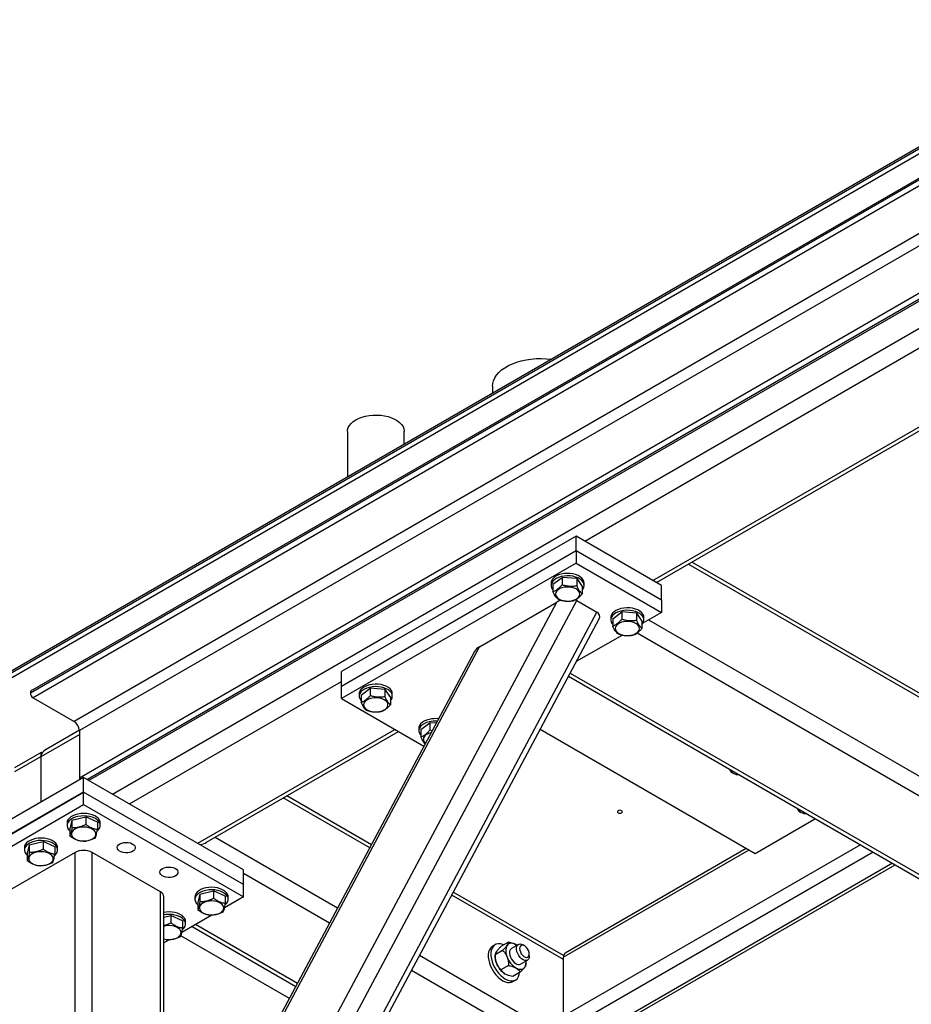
# Model space of a CAD drawing. Header units: millimetres. Extents: x 5 to 589, y 5 to 415.
# Tile 60 of 68: x 467 to 496, y 361 to 393. Entities that reach past the tile are written whole.
import ezdxf

# ---------------------------------------------------------------- set-up
doc = ezdxf.new("R2010")
doc.units = ezdxf.units.MM
doc.layers.add('TRAIT-FORT', color=4, linetype='Continuous', lineweight=25)

msp = doc.modelspace()

# ---------------------------------------------------------------- linework, layer by layer
at = {"layer": 'TRAIT-FORT', "color": 4, "linetype": 'Continuous', "lineweight": 25}
for p, q in [((397.587, 331.978), (504.006, 393.413)), ((397.587, 331.917), (504.006, 393.352)), ((397.587, 331.754), (504.006, 393.188)), ((502.592, 391.555), (467.237, 371.145)), ((502.592, 391.494), (467.237, 371.084)), ((502.68, 391.341), (467.325, 370.931)), ((504.042, 390.555), (468.686, 370.145)), ((504.218, 390.249), (468.863, 369.839)), ((504.218, 388.677), (468.863, 368.267)), ((504.307, 388.524), (469.128, 368.216)), ((504.36, 388.494), (469.181, 368.185)), ((469.959, 367.736), (505.774, 388.412)), ((485.621, 376.125), (501.708, 385.411)), ((487.884, 374.818), (503.476, 383.819)), ((488.001, 374.751), (503.593, 383.752)), ((482.567, 381.261), (482.567, 381.036)), ((477.751, 379.759), (477.751, 378.256)), ((479.64, 379.346), (479.64, 379.759)), ((485.339, 376.288), (477.56, 371.798)), ((485.339, 375.798), (485.339, 376.288)), ((488.167, 374.655), (485.339, 376.288)), ((485.339, 375.798), (477.56, 371.308)), ((488.167, 374.165), (485.339, 375.798)), ((485.339, 375.798), (485.339, 375.39)), ((485.339, 375.39), (477.56, 370.9)), ((485.339, 375.39), (488.167, 373.757)), ((489.062, 375.363), (498.349, 370.002)), ((498.355, 370.135), (489.18, 375.431)), ((484.57, 374.694), (484.871, 374.918)), ((484.871, 374.918), (484.871, 374.673)), ((485.357, 374.879), (484.871, 374.918)), ((485.357, 374.879), (485.357, 374.634)), ((485.357, 374.879), (485.542, 374.616)), ((484.506, 374.737), (484.506, 374.655)), ((484.57, 374.694), (484.57, 374.449)), ((485.542, 374.616), (485.542, 374.371)), ((485.606, 374.655), (485.606, 374.737)), ((488.167, 374.165), (488.167, 374.655)), ((470.861, 347.006), (485.356, 374.155)), ((485.356, 374.155), (486.028, 373.767)), ((488.167, 374.165), (488.167, 373.757)), ((470.578, 347.661), (484.695, 374.1)), ((482.137, 372.623), (484.695, 374.1)), ((471.532, 346.619), (486.028, 373.767)), ((471.763, 346.693), (486.099, 373.542)), ((486.486, 373.594), (486.486, 373.512)), ((486.55, 373.551), (486.851, 373.775)), ((486.55, 373.551), (486.55, 373.306)), ((486.851, 373.775), (486.851, 373.53)), ((487.337, 373.736), (486.851, 373.775)), ((487.337, 373.736), (487.337, 373.491)), ((487.337, 373.736), (487.522, 373.473)), ((488.167, 373.757), (487.551, 373.402)), ((487.586, 373.512), (487.586, 373.594)), ((487.743, 373.512), (504.349, 363.926)), ((487.522, 373.473), (487.522, 373.228)), ((486.871, 373.009), (485.344, 372.127)), ((487.361, 373.08), (505.645, 362.524)), ((470.578, 350.974), (482.137, 372.623)), ((481.97, 372.467), (470.63, 351.228)), ((477.56, 371.308), (477.56, 371.798)), ((485.086, 371.645), (503.763, 360.863)), ((485.141, 371.748), (503.776, 360.991)), ((470.525, 367.41), (477.56, 371.471)), ((477.56, 370.9), (477.56, 371.308)), ((478.206, 371.02), (478.507, 371.244)), ((478.507, 371.244), (478.507, 370.999)), ((478.993, 371.205), (478.507, 371.244)), ((478.993, 371.205), (478.993, 370.96)), ((478.993, 371.205), (479.178, 370.942)), ((467.237, 371.145), (467.237, 371.084)), ((467.325, 370.931), (468.686, 370.145)), ((477.56, 370.9), (480.292, 369.323)), ((478.142, 371.063), (478.142, 370.981)), ((478.206, 371.02), (478.206, 370.775)), ((479.178, 370.942), (479.178, 370.697)), ((479.242, 370.981), (479.242, 371.063)), ((480.122, 369.92), (480.122, 369.838)), ((480.186, 369.877), (480.487, 370.101)), ((480.487, 370.101), (480.487, 369.856)), ((480.698, 370.084), (480.487, 370.101)), ((467.59, 368.982), (468.863, 369.716)), ((468.863, 369.852), (467.756, 369.213)), ((468.863, 369.839), (468.863, 368.267)), ((472.787, 366.103), (479.328, 369.879)), ((473.081, 366.138), (479.445, 369.812)), ((480.186, 369.877), (480.186, 369.632)), ((480.565, 369.835), (480.487, 369.856)), ((491.278, 365.757), (484.142, 369.877)), ((467.59, 369.117), (466.706, 368.607)), ((467.59, 368.982), (466.706, 368.471)), ((467.626, 369.096), (467.59, 369.117)), ((467.59, 368.982), (467.59, 369.117)), ((467.59, 369.117), (467.59, 368.982)), ((467.59, 367.471), (467.59, 368.982)), ((469.004, 368.287), (466.53, 366.859)), ((469.004, 367.797), (469.004, 368.287)), ((474.308, 365.226), (469.004, 368.287)), ((490.512, 368.446), (490.545, 368.426)), ((463.701, 364.736), (469.004, 367.797)), ((469.004, 367.797), (466.53, 366.369)), ((474.308, 364.736), (469.004, 367.797)), ((469.004, 367.389), (469.004, 367.797)), ((478.548, 366.057), (475.745, 367.675)), ((463.701, 364.328), (469.004, 367.389)), ((469.004, 367.389), (474.308, 364.328)), ((478.493, 365.954), (475.627, 367.608)), ((468.617, 366.869), (469.072, 366.976)), ((469.072, 366.976), (469.072, 366.731)), ((469.459, 366.802), (469.072, 366.976)), ((492.757, 367.15), (492.79, 367.13)), ((468.454, 366.777), (468.454, 366.695)), ((468.617, 366.869), (468.55, 366.589)), ((468.617, 366.869), (468.617, 366.624)), ((469.459, 366.802), (469.459, 366.557)), ((469.554, 366.695), (469.554, 366.777)), ((493.282, 366.914), (491.278, 365.757)), ((468.55, 366.589), (468.55, 366.344)), ((467.203, 366.053), (467.136, 365.772)), ((467.203, 366.053), (467.658, 366.159)), ((467.203, 366.053), (467.203, 365.808)), ((467.658, 366.159), (467.658, 365.915)), ((468.045, 365.985), (467.658, 366.159)), ((468.045, 365.985), (468.045, 365.74)), ((477.426, 363.956), (473.364, 366.301)), ((494.767, 366.056), (484.914, 360.368)), ((468.722, 365.797), (466.459, 364.491)), ((467.04, 365.96), (467.04, 365.879)), ((467.136, 365.772), (467.136, 365.527)), ((468.14, 365.879), (468.14, 365.96)), ((468.722, 345.302), (468.722, 365.797)), ((471.55, 364.491), (469.287, 365.797)), ((469.287, 355.1), (469.287, 365.797)), ((491.066, 365.879), (484.914, 362.328)), ((490.978, 365.93), (484.977, 362.465)), ((495.192, 365.811), (485.127, 360.001)), ((495.828, 365.444), (485.763, 359.633)), ((485.913, 359.619), (495.916, 365.393)), ((474.308, 364.736), (474.308, 365.226)), ((477.16, 363.457), (474.308, 365.103)), ((474.308, 364.328), (474.308, 364.736)), ((471.55, 354.366), (471.55, 364.491)), ((472.86, 364.42), (472.792, 364.139)), ((472.86, 364.42), (473.315, 364.526)), ((472.86, 364.42), (472.86, 364.175)), ((473.315, 364.526), (473.315, 364.282)), ((473.702, 364.352), (473.315, 364.526)), ((473.702, 364.352), (473.702, 364.108)), ((484.914, 362.246), (481.21, 364.385)), ((484.92, 362.379), (481.265, 364.488)), ((471.667, 354.298), (471.667, 364.328)), ((472.697, 364.328), (472.697, 364.246)), ((472.792, 364.139), (472.792, 363.895)), ((474.308, 364.328), (473.674, 363.961)), ((473.797, 364.246), (473.797, 364.328)), ((471.667, 363.655), (471.9, 363.71)), ((471.9, 363.71), (471.9, 363.465)), ((472.288, 363.536), (471.9, 363.71)), ((473.26, 363.723), (472.259, 363.145)), ((472.288, 363.536), (472.288, 363.291)), ((472.383, 363.429), (472.383, 363.511)), ((476.093, 361.46), (472.717, 363.409)), ((472.6, 363.341), (476.038, 361.357)), ((471.765, 362.904), (471.667, 362.929)), ((471.846, 362.906), (471.667, 362.803)), ((475.827, 360.961), (472.23, 363.037)), ((482.65, 362.739), (482.562, 362.688)), ((483.095, 362.828), (482.846, 362.684)), ((483.421, 362.751), (483.191, 362.618)), ((483.375, 362.724), (483.341, 362.746)), ((483.624, 362.705), (483.571, 362.736)), ((529.109, 334.121), (480.143, 362.388)), ((482.901, 362.552), (482.652, 362.408)), ((482.652, 362.408), (482.652, 362.348)), ((483.783, 362.369), (483.783, 362.43)), ((483.491, 362.099), (483.721, 362.231)), ((483.677, 362.104), (483.677, 362.164)), ((484.914, 360.368), (484.914, 362.328)), ((527.588, 334.345), (479.877, 361.888)), ((483.095, 362.052), (482.846, 361.908)), ((483.483, 361.829), (483.233, 361.684)), ((483.237, 361.519), (483.325, 361.57))]:
    msp.add_line(p, q, dxfattribs=at)
at = {"layer": 'TRAIT-FORT', "color": 4, "linetype": 'Continuous', "lineweight": 25, "flags": 128}
for points in [[(482.567, 381.261), (482.574, 381.346), (482.598, 381.443), (482.641, 381.537), (482.7, 381.629), (482.776, 381.716), (482.868, 381.798), (482.974, 381.874), (483.093, 381.943), (483.225, 382.004), (483.367, 382.057), (483.518, 382.101), (483.676, 382.135), (483.839, 382.159), (484.007, 382.174), (484.175, 382.177), (484.344, 382.171), (484.505, 382.155)], [(477.751, 379.759), (477.756, 379.815), (477.778, 379.888), (477.817, 379.959), (477.873, 380.026), (477.943, 380.088), (478.028, 380.145), (478.125, 380.193), (478.233, 380.234), (478.349, 380.266), (478.472, 380.289), (478.599, 380.301), (478.728, 380.304), (478.856, 380.296), (478.981, 380.279), (479.101, 380.251), (479.214, 380.215), (479.316, 380.17), (479.408, 380.117), (479.485, 380.058), (479.549, 379.993), (479.596, 379.924), (479.626, 379.852), (479.64, 379.778), (479.64, 379.759)], [(484.846, 375.03), (484.758, 375.004), (484.68, 374.969), (484.615, 374.926), (484.563, 374.878), (484.527, 374.825), (484.509, 374.769), (484.506, 374.737)], [(484.846, 374.948), (484.758, 374.922), (484.68, 374.887), (484.615, 374.845), (484.563, 374.796), (484.527, 374.743), (484.509, 374.687), (484.507, 374.63), (484.524, 374.574), (484.558, 374.521), (484.57, 374.506)], [(485.606, 374.737), (485.598, 374.79), (485.573, 374.845), (485.531, 374.896), (485.474, 374.943), (485.404, 374.983), (485.322, 375.015), (485.232, 375.038), (485.136, 375.051), (485.038, 375.054), (484.94, 375.047), (484.846, 375.03)], [(485.542, 374.506), (485.568, 374.54), (485.596, 374.595), (485.606, 374.651), (485.598, 374.708), (485.573, 374.763), (485.531, 374.815), (485.474, 374.861), (485.404, 374.901), (485.322, 374.933), (485.232, 374.956), (485.136, 374.969), (485.038, 374.972), (484.94, 374.965), (484.846, 374.948)], [(484.737, 374.512), (484.693, 374.471), (484.664, 374.425), (484.652, 374.377), (484.658, 374.328), (484.682, 374.282), (484.721, 374.239), (484.776, 374.201), (484.842, 374.171), (484.918, 374.15), (485, 374.138), (485.085, 374.137), (485.168, 374.145), (485.246, 374.164), (485.316, 374.191), (485.374, 374.226), (485.419, 374.267), (485.448, 374.313), (485.459, 374.362), (485.453, 374.41), (485.43, 374.457), (485.39, 374.5), (485.336, 374.537), (485.269, 374.567), (485.193, 374.588), (485.111, 374.6), (485.027, 374.602), (484.944, 374.593), (484.866, 374.575), (484.796, 374.548), (484.737, 374.512)], [(486.825, 373.887), (486.738, 373.861), (486.66, 373.826), (486.595, 373.783), (486.543, 373.735), (486.507, 373.682), (486.489, 373.626), (486.486, 373.594)], [(487.586, 373.594), (487.578, 373.647), (487.553, 373.702), (487.511, 373.753), (487.454, 373.8), (487.384, 373.84), (487.302, 373.872), (487.212, 373.895), (487.116, 373.908), (487.017, 373.911), (486.92, 373.904), (486.825, 373.887)], [(487.522, 373.364), (487.548, 373.397), (487.576, 373.452), (487.586, 373.508), (487.578, 373.565), (487.553, 373.62), (487.511, 373.672), (487.454, 373.718), (487.384, 373.758), (487.302, 373.79), (487.212, 373.813), (487.116, 373.826), (487.017, 373.829), (486.92, 373.822), (486.825, 373.805)], [(486.825, 373.805), (486.738, 373.779), (486.66, 373.744), (486.595, 373.702), (486.543, 373.653), (486.507, 373.6), (486.489, 373.544), (486.487, 373.487), (486.504, 373.431), (486.537, 373.378), (486.55, 373.364)], [(486.717, 373.369), (486.673, 373.328), (486.644, 373.282), (486.632, 373.234), (486.638, 373.185), (486.662, 373.139), (486.701, 373.096), (486.756, 373.058), (486.822, 373.028), (486.898, 373.007), (486.98, 372.995), (487.065, 372.994), (487.148, 373.002), (487.226, 373.021), (487.296, 373.048), (487.354, 373.083), (487.399, 373.124), (487.428, 373.17), (487.439, 373.219), (487.433, 373.267), (487.41, 373.314), (487.37, 373.357), (487.316, 373.394), (487.249, 373.424), (487.173, 373.445), (487.091, 373.457), (487.007, 373.459), (486.924, 373.45), (486.846, 373.432), (486.776, 373.405), (486.717, 373.369)], [(478.482, 371.356), (478.394, 371.33), (478.316, 371.295), (478.251, 371.252), (478.199, 371.204), (478.163, 371.151), (478.145, 371.095), (478.142, 371.063)], [(478.482, 371.275), (478.394, 371.248), (478.316, 371.213), (478.251, 371.171), (478.199, 371.122), (478.163, 371.069), (478.145, 371.013), (478.144, 370.956), (478.16, 370.9), (478.194, 370.847), (478.206, 370.833)], [(479.242, 371.063), (479.234, 371.116), (479.209, 371.171), (479.167, 371.223), (479.11, 371.269), (479.04, 371.309), (478.958, 371.341), (478.868, 371.364), (478.772, 371.377), (478.674, 371.38), (478.576, 371.373), (478.482, 371.356)], [(479.178, 370.833), (479.204, 370.866), (479.232, 370.921), (479.242, 370.978), (479.234, 371.034), (479.209, 371.089), (479.167, 371.141), (479.11, 371.187), (479.04, 371.227), (478.958, 371.259), (478.868, 371.282), (478.772, 371.295), (478.674, 371.299), (478.576, 371.292), (478.482, 371.275)], [(478.373, 370.839), (478.329, 370.797), (478.3, 370.751), (478.288, 370.703), (478.294, 370.655), (478.318, 370.608), (478.357, 370.565), (478.412, 370.528), (478.478, 370.498), (478.554, 370.476), (478.636, 370.465), (478.721, 370.463), (478.804, 370.471), (478.882, 370.49), (478.952, 370.517), (479.01, 370.552), (479.055, 370.594), (479.084, 370.639), (479.095, 370.688), (479.089, 370.736), (479.066, 370.783), (479.026, 370.826), (478.972, 370.863), (478.905, 370.893), (478.829, 370.915), (478.747, 370.926), (478.663, 370.928), (478.58, 370.919), (478.502, 370.901), (478.432, 370.874), (478.373, 370.839)], [(480.461, 370.213), (480.374, 370.187), (480.296, 370.152), (480.231, 370.11), (480.179, 370.061), (480.143, 370.008), (480.125, 369.952), (480.122, 369.92)], [(480.461, 370.132), (480.374, 370.105), (480.296, 370.07), (480.231, 370.028), (480.179, 369.979), (480.143, 369.926), (480.125, 369.87), (480.123, 369.813), (480.14, 369.757), (480.173, 369.704), (480.186, 369.69)], [(490.471, 368.536), (490.475, 368.503), (490.497, 368.465), (490.536, 368.432), (490.588, 368.407), (490.65, 368.39), (490.718, 368.384), (490.735, 368.384)], [(469.554, 366.777), (469.55, 366.816), (469.529, 366.871), (469.492, 366.924), (469.438, 366.972), (469.371, 367.013), (469.292, 367.047), (469.204, 367.073), (469.109, 367.088), (469.011, 367.094), (468.913, 367.09), (468.817, 367.075), (468.728, 367.051), (468.647, 367.018), (468.578, 366.978), (468.523, 366.93), (468.483, 366.878), (468.46, 366.823), (468.454, 366.777)], [(469.452, 366.51), (469.46, 366.517), (469.508, 366.567), (469.539, 366.621), (469.554, 366.677), (469.55, 366.734), (469.529, 366.79), (469.492, 366.842), (469.438, 366.89), (469.371, 366.932), (469.292, 366.966), (469.204, 366.991), (469.109, 367.007), (469.011, 367.013), (468.913, 367.008), (468.817, 366.994), (468.728, 366.97), (468.647, 366.937), (468.578, 366.896), (468.523, 366.849), (468.483, 366.797), (468.46, 366.741), (468.455, 366.685), (468.467, 366.628), (468.496, 366.574), (468.496, 366.574)], [(486.73, 367.185), (486.712, 367.17), (486.706, 367.152), (486.712, 367.134), (486.73, 367.118), (486.757, 367.108), (486.788, 367.104), (486.82, 367.108), (486.847, 367.118), (486.865, 367.134), (486.871, 367.152), (486.865, 367.17), (486.847, 367.185), (486.82, 367.196), (486.788, 367.199), (486.757, 367.196), (486.73, 367.185)], [(492.717, 367.24), (492.721, 367.207), (492.742, 367.169), (492.781, 367.136), (492.833, 367.11), (492.895, 367.094), (492.963, 367.088), (492.984, 367.088)], [(468.756, 366.225), (468.828, 366.2), (468.907, 366.183), (468.991, 366.176), (469.075, 366.18), (469.156, 366.193), (469.231, 366.216), (469.295, 366.248), (469.347, 366.286), (469.384, 366.33), (469.404, 366.377), (469.407, 366.426), (469.392, 366.474), (469.361, 366.519), (469.313, 366.559), (469.253, 366.593), (469.181, 366.619), (469.102, 366.636), (469.018, 366.642), (468.934, 366.639), (468.853, 366.625), (468.778, 366.602), (468.714, 366.571), (468.662, 366.532), (468.625, 366.489), (468.605, 366.441), (468.602, 366.393), (468.617, 366.345), (468.648, 366.3), (468.696, 366.259), (468.756, 366.225)], [(468.496, 366.574), (468.542, 366.523), (468.55, 366.516)], [(468.14, 365.96), (468.136, 365.999), (468.115, 366.055), (468.078, 366.108), (468.024, 366.155), (467.957, 366.197), (467.878, 366.231), (467.789, 366.256), (467.695, 366.272), (467.597, 366.278), (467.498, 366.273), (467.403, 366.259), (467.314, 366.235), (467.233, 366.202), (467.164, 366.161), (467.109, 366.114), (467.069, 366.062), (467.046, 366.007), (467.04, 365.96)], [(468.038, 365.694), (468.046, 365.701), (468.093, 365.75), (468.125, 365.804), (468.139, 365.861), (468.136, 365.918), (468.115, 365.973), (468.078, 366.026), (468.024, 366.074), (467.957, 366.115), (467.878, 366.149), (467.789, 366.175), (467.695, 366.19), (467.597, 366.196), (467.498, 366.192), (467.403, 366.177), (467.314, 366.153), (467.233, 366.12), (467.164, 366.08), (467.109, 366.032), (467.069, 365.98), (467.046, 365.925), (467.041, 365.868), (467.053, 365.812), (467.082, 365.757), (467.082, 365.757)], [(470.207, 366.083), (470.266, 366.109), (470.335, 366.127), (470.409, 366.133), (470.484, 366.129), (470.555, 366.115), (470.617, 366.09), (470.667, 366.058), (470.701, 366.019), (470.717, 365.977), (470.715, 365.933), (470.694, 365.892), (470.656, 365.854), (470.603, 365.823), (470.538, 365.801), (470.466, 365.789), (470.39, 365.788), (470.317, 365.797), (470.25, 365.817), (470.194, 365.846), (470.151, 365.882), (470.126, 365.923), (470.119, 365.966), (470.131, 366.009), (470.16, 366.048), (470.207, 366.083)], [(467.082, 365.757), (467.128, 365.707), (467.136, 365.7)], [(467.342, 365.409), (467.414, 365.383), (467.493, 365.367), (467.577, 365.36), (467.661, 365.363), (467.742, 365.377), (467.817, 365.4), (467.881, 365.431), (467.933, 365.47), (467.97, 365.514), (467.99, 365.561), (467.993, 365.61), (467.978, 365.657), (467.946, 365.703), (467.899, 365.743), (467.838, 365.777), (467.767, 365.803), (467.687, 365.819), (467.604, 365.826), (467.52, 365.822), (467.438, 365.809), (467.364, 365.786), (467.299, 365.755), (467.248, 365.716), (467.211, 365.672), (467.19, 365.625), (467.188, 365.576), (467.202, 365.528), (467.234, 365.483), (467.281, 365.443), (467.342, 365.409)], [(471.621, 365.266), (471.68, 365.293), (471.749, 365.31), (471.823, 365.317), (471.898, 365.313), (471.969, 365.298), (472.031, 365.274), (472.081, 365.241), (472.115, 365.203), (472.132, 365.16), (472.129, 365.117), (472.108, 365.075), (472.07, 365.038), (472.017, 365.007), (471.952, 364.985), (471.88, 364.973), (471.805, 364.971), (471.731, 364.981), (471.664, 365.001), (471.608, 365.029), (471.566, 365.065), (471.54, 365.106), (471.533, 365.149), (471.545, 365.192), (471.575, 365.232), (471.621, 365.266)], [(473.797, 364.328), (473.793, 364.366), (473.772, 364.422), (473.734, 364.475), (473.681, 364.523), (473.614, 364.564), (473.535, 364.598), (473.446, 364.623), (473.352, 364.639), (473.254, 364.645), (473.155, 364.641), (473.06, 364.626), (472.971, 364.602), (472.89, 364.569), (472.821, 364.528), (472.766, 364.481), (472.726, 364.429), (472.703, 364.374), (472.697, 364.328)], [(473.695, 364.061), (473.703, 364.068), (473.75, 364.118), (473.782, 364.172), (473.796, 364.228), (473.793, 364.285), (473.772, 364.34), (473.734, 364.393), (473.681, 364.441), (473.614, 364.483), (473.535, 364.517), (473.446, 364.542), (473.352, 364.558), (473.254, 364.563), (473.155, 364.559), (473.06, 364.544), (472.971, 364.52), (472.89, 364.487), (472.821, 364.447), (472.766, 364.4), (472.726, 364.347), (472.703, 364.292), (472.697, 364.235), (472.71, 364.179), (472.739, 364.124), (472.739, 364.124)], [(472.739, 364.124), (472.785, 364.074), (472.792, 364.067)], [(472.999, 363.776), (473.071, 363.75), (473.15, 363.734), (473.234, 363.727), (473.318, 363.731), (473.399, 363.744), (473.473, 363.767), (473.538, 363.798), (473.59, 363.837), (473.627, 363.881), (473.647, 363.928), (473.65, 363.977), (473.635, 364.025), (473.603, 364.07), (473.556, 364.11), (473.495, 364.144), (473.424, 364.17), (473.344, 364.186), (473.261, 364.193), (473.176, 364.19), (473.095, 364.176), (473.021, 364.153), (472.956, 364.122), (472.904, 364.083), (472.867, 364.039), (472.847, 363.992), (472.844, 363.943), (472.859, 363.895), (472.891, 363.85), (472.938, 363.81), (472.999, 363.776)], [(472.383, 363.511), (472.379, 363.55), (472.358, 363.606), (472.32, 363.658), (472.267, 363.706), (472.2, 363.748), (472.12, 363.782), (472.032, 363.807), (471.937, 363.823), (471.839, 363.829), (471.741, 363.824), (471.667, 363.814)], [(472.28, 363.245), (472.288, 363.251), (472.336, 363.301), (472.368, 363.355), (472.382, 363.412), (472.379, 363.468), (472.358, 363.524), (472.32, 363.577), (472.267, 363.625), (472.2, 363.666), (472.12, 363.7), (472.032, 363.725), (471.937, 363.741), (471.839, 363.747), (471.741, 363.742), (471.667, 363.732)], [(471.667, 362.931), (471.736, 362.917), (471.819, 362.911), (471.904, 362.914), (471.985, 362.928), (472.059, 362.951), (472.124, 362.982), (472.176, 363.02), (472.213, 363.064), (472.233, 363.112), (472.236, 363.16), (472.221, 363.208), (472.189, 363.253), (472.142, 363.294), (472.081, 363.328), (472.009, 363.353), (471.93, 363.37), (471.846, 363.377), (471.762, 363.373), (471.681, 363.36), (471.667, 363.356)], [(482.932, 362.734), (482.903, 362.746), (482.827, 362.766), (482.755, 362.77), (482.69, 362.757), (482.632, 362.727), (482.585, 362.682), (482.548, 362.623), (482.523, 362.551), (482.511, 362.468), (482.512, 362.376), (482.526, 362.278), (482.553, 362.177), (482.591, 362.076), (482.641, 361.976), (482.699, 361.881), (482.766, 361.794), (482.838, 361.717), (482.915, 361.651), (482.994, 361.6), (483.072, 361.563), (483.148, 361.542), (483.22, 361.539), (483.286, 361.552), (483.343, 361.581), (483.39, 361.626), (483.427, 361.686), (483.452, 361.758), (483.462, 361.816)], [(483.341, 362.746), (483.297, 362.768), (483.254, 362.783), (483.213, 362.791), (483.173, 362.791), (483.137, 362.784), (483.104, 362.77), (483.075, 362.748), (483.05, 362.72)], [(483.783, 362.369), (483.776, 362.311), (483.757, 362.266), (483.726, 362.234), (483.685, 362.219), (483.636, 362.22), (483.584, 362.239), (483.531, 362.273), (483.481, 362.321), (483.436, 362.38), (483.399, 362.446), (483.374, 362.515), (483.36, 362.582), (483.36, 362.643), (483.374, 362.695), (483.399, 362.734), (483.436, 362.758), (483.481, 362.765), (483.531, 362.755), (483.571, 362.736)], [(483.783, 362.43), (483.777, 362.485), (483.758, 362.544), (483.728, 362.6), (483.69, 362.651), (483.647, 362.69), (483.601, 362.717), (483.558, 362.727), (483.52, 362.721), (483.49, 362.698), (483.471, 362.662), (483.465, 362.613), (483.471, 362.558), (483.49, 362.5), (483.52, 362.443), (483.558, 362.393), (483.601, 362.353), (483.647, 362.327), (483.69, 362.316), (483.728, 362.323), (483.758, 362.345), (483.777, 362.382), (483.783, 362.43)], [(482.562, 362.688), (482.544, 362.676), (482.496, 362.631), (482.46, 362.572), (482.435, 362.5), (482.423, 362.417), (482.424, 362.325), (482.438, 362.227), (482.465, 362.126), (482.503, 362.025), (482.552, 361.925), (482.611, 361.83), (482.677, 361.743), (482.75, 361.666), (482.827, 361.6), (482.905, 361.549), (482.984, 361.512), (483.06, 361.491), (483.132, 361.488), (483.197, 361.501), (483.237, 361.519)], [(483.191, 362.618), (483.178, 362.609), (483.149, 362.573), (483.133, 362.525), (483.129, 362.465), (483.139, 362.399), (483.162, 362.33), (483.196, 362.264), (483.239, 362.203), (483.288, 362.152), (483.341, 362.113)], [(483.341, 361.97), (483.385, 361.948), (483.428, 361.934), (483.47, 361.926), (483.509, 361.925), (483.546, 361.933), (483.579, 361.947), (483.608, 361.968), (483.632, 361.996)]]:
    msp.add_lwpolyline(points, dxfattribs=at)
at = {"layer": 'TRAIT-FORT', "color": 4, "linetype": 'Continuous', "lineweight": 25}
for centre, radius, start, end in [((467.429, 371.093), 0.192, 182.6055, 237.3945), ((480.672, 369.307), 0.93, 83.5444, 103.0935), ((468.479, 369.821), 0.384, 2.6055, 57.3945), ((480.672, 369.231), 0.925, 86.0609, 103.1342), ((480.438, 369.553), 0.166, 120.8784, 234.6043), ((480.622, 369.309), 0.471, 101.142, 124.768), ((469.026, 368.27), 0.163, 181.187, 201.0073), ((490.573, 368.583), 0.15, 187.3569, 245.9535), ((492.818, 367.287), 0.15, 187.3569, 245.9535), ((469.004, 365.251), 0.615, 62.6097, 117.3903), ((471.467, 364.308), 0.201, 5.6948, 65.6253), ((483.438, 362.526), 0.434, 153.4364, 206.5636), ((485.057, 362.346), 0.144, 124.0564, 187.2558), ((483.27, 362.36), 0.618, 181.1082, 202.0212), ((483.381, 362.38), 0.729, 200.2271, 237.362), ((483.734, 362.584), 0.729, 200.2271, 237.362), ((483.428, 362.229), 0.144, 232.8951, 295.7945), ((483.354, 362.163), 0.324, 329.0985, 7.4399)]:
    msp.add_arc(centre, radius, start, end, dxfattribs=at)
for centre, major_axis, ratio, start_param, end_param in [((484.977, 373.936), (0.469, 0.109), 0.5331, 1.741161, 2.088584), ((484.977, 373.936), (0.469, 0.109), 0.5331, 0.517788, 0.674161), ((485.649, 373.549), (0.469, 0.109), 0.5331, 5.84647, 6.800973), ((482.42, 372.46), (0.469, 0.109), 0.5331, 2.088584, 2.704878), ((468.156, 368.982), (0.566, 0), 0.577382, 2.356113, 3.141593), ((468.156, 368.982), (0.566, 0), 0.577382, 2.356113, 3.141593), ((472.681, 366.369), (0.566, 0), 0.577382, 5.040018, 5.497706), ((472.681, 366.369), (0.566, 0), 0.577382, 5.040018, 5.497706)]:
    msp.add_ellipse(centre, major_axis=major_axis, ratio=ratio, start_param=start_param, end_param=end_param, dxfattribs=at)
for points, knots in [([(484.57, 374.449), (484.608, 374.465), (484.672, 374.492), (484.764, 374.562), (484.825, 374.622), (484.861, 374.662), (484.871, 374.673)], [0, 0, 0, 0, 0.385549, 0.637642, 0.896546, 1, 1, 1, 1]), ([(485.357, 374.634), (485.315, 374.628), (485.23, 374.617), (485.103, 374.62), (484.983, 374.64), (484.909, 374.662), (484.871, 374.673)], [0, 0, 0, 0, 0.264605, 0.534948, 0.765343, 1, 1, 1, 1]), ([(485.357, 374.634), (485.373, 374.602), (485.406, 374.538), (485.454, 374.463), (485.5, 374.408), (485.528, 374.383), (485.542, 374.371)], [0, 0, 0, 0, 0.264605, 0.534948, 0.765343, 1, 1, 1, 1]), ([(484.754, 374.187), (484.738, 374.201), (484.706, 374.229), (484.658, 374.29), (484.612, 374.365), (484.584, 374.421), (484.57, 374.449)], [0, 0, 0, 0, 0.264605, 0.534948, 0.765343, 1, 1, 1, 1]), ([(484.754, 374.187), (484.796, 374.174), (484.882, 374.149), (485.008, 374.133), (485.129, 374.133), (485.203, 374.143), (485.24, 374.148)], [0, 0, 0, 0, 0.264605, 0.534948, 0.765343, 1, 1, 1, 1]), ([(485.24, 374.148), (485.259, 374.155), (485.297, 374.17), (485.362, 374.206), (485.434, 374.26), (485.496, 374.321), (485.532, 374.36), (485.542, 374.371)], [0, 0, 0, 0, 0.192004, 0.385862, 0.637826, 0.896599, 1, 1, 1, 1]), ([(486.55, 373.306), (486.588, 373.322), (486.651, 373.349), (486.743, 373.419), (486.805, 373.479), (486.841, 373.519), (486.851, 373.53)], [0, 0, 0, 0, 0.385549, 0.637642, 0.896546, 1, 1, 1, 1]), ([(487.337, 373.491), (487.295, 373.485), (487.21, 373.474), (487.083, 373.478), (486.963, 373.497), (486.888, 373.519), (486.851, 373.53)], [0, 0, 0, 0, 0.264605, 0.534948, 0.765343, 1, 1, 1, 1]), ([(487.337, 373.491), (487.353, 373.459), (487.386, 373.395), (487.434, 373.32), (487.479, 373.265), (487.508, 373.24), (487.522, 373.228)], [0, 0, 0, 0, 0.264605, 0.534948, 0.765343, 1, 1, 1, 1]), ([(486.734, 373.044), (486.718, 373.058), (486.686, 373.086), (486.638, 373.147), (486.592, 373.222), (486.564, 373.278), (486.55, 373.306)], [0, 0, 0, 0, 0.264605, 0.534948, 0.765343, 1, 1, 1, 1]), ([(487.22, 373.005), (487.239, 373.012), (487.277, 373.027), (487.342, 373.063), (487.414, 373.117), (487.476, 373.178), (487.512, 373.217), (487.522, 373.228)], [0, 0, 0, 0, 0.192004, 0.385862, 0.637826, 0.896599, 1, 1, 1, 1]), ([(486.734, 373.044), (486.776, 373.031), (486.862, 373.007), (486.988, 372.99), (487.109, 372.99), (487.183, 373), (487.22, 373.005)], [0, 0, 0, 0, 0.264605, 0.534948, 0.765343, 1, 1, 1, 1]), ([(478.206, 370.775), (478.244, 370.791), (478.308, 370.818), (478.4, 370.888), (478.461, 370.948), (478.497, 370.988), (478.507, 370.999)], [0, 0, 0, 0, 0.385549, 0.637642, 0.896546, 1, 1, 1, 1]), ([(478.993, 370.96), (478.951, 370.954), (478.866, 370.943), (478.739, 370.947), (478.619, 370.966), (478.545, 370.988), (478.507, 370.999)], [0, 0, 0, 0, 0.264605, 0.534948, 0.765343, 1, 1, 1, 1]), ([(478.993, 370.96), (479.009, 370.928), (479.042, 370.864), (479.09, 370.789), (479.136, 370.734), (479.164, 370.71), (479.178, 370.697)], [0, 0, 0, 0, 0.264605, 0.534948, 0.765343, 1, 1, 1, 1]), ([(478.39, 370.513), (478.374, 370.527), (478.342, 370.555), (478.294, 370.616), (478.248, 370.691), (478.22, 370.747), (478.206, 370.775)], [0, 0, 0, 0, 0.264605, 0.534948, 0.765343, 1, 1, 1, 1]), ([(478.876, 370.474), (478.895, 370.481), (478.933, 370.496), (478.998, 370.532), (479.07, 370.586), (479.132, 370.647), (479.168, 370.686), (479.178, 370.697)], [0, 0, 0, 0, 0.192004, 0.385862, 0.637826, 0.896599, 1, 1, 1, 1]), ([(478.39, 370.513), (478.433, 370.501), (478.518, 370.476), (478.644, 370.459), (478.765, 370.459), (478.839, 370.469), (478.876, 370.474)], [0, 0, 0, 0, 0.264605, 0.534948, 0.765343, 1, 1, 1, 1]), ([(480.186, 369.632), (480.224, 369.648), (480.287, 369.675), (480.379, 369.745), (480.441, 369.805), (480.477, 369.845), (480.487, 369.856)], [0, 0, 0, 0, 0.385549, 0.637642, 0.896546, 1, 1, 1, 1]), ([(480.335, 369.403), (480.33, 369.407), (480.31, 369.426), (480.274, 369.474), (480.228, 369.548), (480.2, 369.604), (480.186, 369.632)], [0, 0, 0, 0, 0.085804, 0.421877, 0.70829, 1, 1, 1, 1]), ([(468.617, 366.624), (468.657, 366.625), (468.737, 366.625), (468.855, 366.646), (468.968, 366.683), (469.037, 366.715), (469.072, 366.731)], [0, 0, 0, 0, 0.264605, 0.534948, 0.765343, 1, 1, 1, 1]), ([(469.459, 366.557), (469.435, 366.561), (469.386, 366.57), (469.303, 366.595), (469.21, 366.638), (469.131, 366.688), (469.085, 366.721), (469.072, 366.731)], [0, 0, 0, 0, 0.192004, 0.385862, 0.637826, 0.896599, 1, 1, 1, 1]), ([(468.617, 366.624), (468.611, 366.591), (468.6, 366.524), (468.582, 366.444), (468.565, 366.384), (468.555, 366.357), (468.55, 366.344)], [0, 0, 0, 0, 0.264605, 0.534948, 0.765343, 1, 1, 1, 1]), ([(468.937, 366.17), (468.888, 366.179), (468.806, 366.196), (468.688, 366.251), (468.609, 366.301), (468.563, 366.334), (468.55, 366.344)], [0, 0, 0, 0, 0.385549, 0.637642, 0.896546, 1, 1, 1, 1]), ([(469.392, 366.276), (469.398, 366.292), (469.409, 366.323), (469.427, 366.389), (469.444, 366.469), (469.454, 366.527), (469.459, 366.557)], [0, 0, 0, 0, 0.264605, 0.534948, 0.765343, 1, 1, 1, 1]), ([(469.392, 366.276), (469.352, 366.258), (469.272, 366.221), (469.154, 366.187), (469.041, 366.17), (468.972, 366.17), (468.937, 366.17)], [0, 0, 0, 0, 0.264605, 0.534948, 0.765343, 1, 1, 1, 1]), ([(467.203, 365.808), (467.197, 365.775), (467.185, 365.707), (467.168, 365.628), (467.151, 365.568), (467.141, 365.541), (467.136, 365.527)], [0, 0, 0, 0, 0.264605, 0.534948, 0.765343, 1, 1, 1, 1]), ([(467.203, 365.808), (467.243, 365.808), (467.322, 365.809), (467.441, 365.83), (467.554, 365.866), (467.623, 365.898), (467.658, 365.915)], [0, 0, 0, 0, 0.264605, 0.534948, 0.765343, 1, 1, 1, 1]), ([(468.045, 365.74), (468.021, 365.745), (467.972, 365.753), (467.889, 365.779), (467.796, 365.821), (467.717, 365.871), (467.671, 365.905), (467.658, 365.915)], [0, 0, 0, 0, 0.192004, 0.385862, 0.637826, 0.896599, 1, 1, 1, 1]), ([(467.977, 365.46), (467.983, 365.475), (467.995, 365.506), (468.013, 365.573), (468.03, 365.652), (468.04, 365.711), (468.045, 365.74)], [0, 0, 0, 0, 0.264605, 0.534948, 0.765343, 1, 1, 1, 1]), ([(467.523, 365.353), (467.473, 365.363), (467.392, 365.379), (467.274, 365.434), (467.194, 365.484), (467.149, 365.518), (467.136, 365.527)], [0, 0, 0, 0, 0.385549, 0.637642, 0.896546, 1, 1, 1, 1]), ([(467.977, 365.46), (467.938, 365.442), (467.858, 365.405), (467.74, 365.371), (467.627, 365.354), (467.558, 365.353), (467.523, 365.353)], [0, 0, 0, 0, 0.264605, 0.534948, 0.765343, 1, 1, 1, 1]), ([(472.86, 364.175), (472.854, 364.142), (472.842, 364.074), (472.825, 363.995), (472.808, 363.935), (472.798, 363.908), (472.792, 363.895)], [0, 0, 0, 0, 0.264605, 0.534948, 0.765343, 1, 1, 1, 1]), ([(472.86, 364.175), (472.899, 364.175), (472.979, 364.176), (473.097, 364.197), (473.21, 364.233), (473.28, 364.265), (473.315, 364.282)], [0, 0, 0, 0, 0.264605, 0.534948, 0.765343, 1, 1, 1, 1]), ([(473.702, 364.108), (473.678, 364.112), (473.629, 364.12), (473.546, 364.146), (473.453, 364.188), (473.373, 364.239), (473.328, 364.272), (473.315, 364.282)], [0, 0, 0, 0, 0.192004, 0.385862, 0.637826, 0.896599, 1, 1, 1, 1]), ([(473.634, 363.827), (473.64, 363.842), (473.652, 363.874), (473.67, 363.94), (473.686, 364.019), (473.697, 364.078), (473.702, 364.108)], [0, 0, 0, 0, 0.264605, 0.534948, 0.765343, 1, 1, 1, 1]), ([(473.18, 363.72), (473.13, 363.73), (473.049, 363.746), (472.931, 363.801), (472.851, 363.851), (472.805, 363.885), (472.792, 363.895)], [0, 0, 0, 0, 0.385549, 0.637642, 0.896546, 1, 1, 1, 1]), ([(473.634, 363.827), (473.595, 363.809), (473.515, 363.772), (473.397, 363.738), (473.284, 363.721), (473.215, 363.721), (473.18, 363.72)], [0, 0, 0, 0, 0.264605, 0.534948, 0.765343, 1, 1, 1, 1]), ([(471.667, 363.381), (471.675, 363.382), (471.717, 363.389), (471.796, 363.418), (471.865, 363.449), (471.9, 363.465)], [0, 0, 0, 0, 0.093201, 0.542446, 1, 1, 1, 1]), ([(472.288, 363.291), (472.263, 363.295), (472.214, 363.304), (472.131, 363.329), (472.039, 363.372), (471.959, 363.422), (471.913, 363.456), (471.9, 363.465)], [0, 0, 0, 0, 0.192004, 0.385862, 0.637826, 0.896599, 1, 1, 1, 1]), ([(472.22, 363.011), (472.226, 363.026), (472.238, 363.057), (472.255, 363.123), (472.272, 363.203), (472.282, 363.262), (472.288, 363.291)], [0, 0, 0, 0, 0.264605, 0.534948, 0.765343, 1, 1, 1, 1]), ([(472.22, 363.011), (472.181, 362.992), (472.101, 362.956), (471.983, 362.921), (471.87, 362.905), (471.8, 362.904), (471.765, 362.904)], [0, 0, 0, 0, 0.264605, 0.534948, 0.765343, 1, 1, 1, 1]), ([(482.901, 362.552), (482.927, 362.578), (482.978, 362.631), (483.026, 362.687), (483.046, 362.714), (483.05, 362.72)], [0, 0, 0, 0, 0.4323851, 0.8795539, 1, 1, 1, 1]), ([(483.05, 362.72), (483.064, 362.743), (483.092, 362.787), (483.094, 362.815), (483.095, 362.828)], [0, 0, 0, 0, 0.504, 1, 1, 1, 1]), ([(483.095, 362.828), (483.117, 362.824), (483.169, 362.813), (483.251, 362.789), (483.31, 362.764), (483.338, 362.748), (483.341, 362.746)], [0, 0, 0, 0, 0.237039, 0.589019, 0.951631, 1, 1, 1, 1]), ([(482.697, 362.516), (482.683, 362.494), (482.655, 362.449), (482.653, 362.422), (482.652, 362.408)], [0, 0, 0, 0, 0.504, 1, 1, 1, 1]), ([(482.697, 362.128), (482.683, 362.174), (482.655, 362.265), (482.653, 362.361), (482.652, 362.408)], [0, 0, 0, 0, 0.504, 1, 1, 1, 1]), ([(482.846, 362.684), (482.82, 362.658), (482.768, 362.605), (482.721, 362.55), (482.701, 362.522), (482.697, 362.516)], [0, 0, 0, 0, 0.4323851, 0.8795539, 1, 1, 1, 1]), ([(482.901, 362.552), (482.914, 362.539), (482.94, 362.512), (482.976, 362.468), (483.009, 362.418), (483.031, 362.377), (483.044, 362.348), (483.048, 362.338), (483.05, 362.332)], [0, 0, 0, 0, 0.215513, 0.432218, 0.654444, 0.879671, 0.939796, 1, 1, 1, 1]), ([(482.846, 361.908), (482.82, 361.936), (482.768, 361.991), (482.721, 362.069), (482.701, 362.118), (482.697, 362.128)], [0, 0, 0, 0, 0.432385, 0.879554, 1, 1, 1, 1]), ([(483.05, 362.332), (483.064, 362.287), (483.092, 362.196), (483.094, 362.1), (483.095, 362.052)], [0, 0, 0, 0, 0.504, 1, 1, 1, 1]), ([(483.677, 362.104), (483.676, 362.093), (483.673, 362.068), (483.654, 362.029), (483.636, 362.002), (483.632, 361.996)], [0, 0, 0, 0, 0.432385, 0.879554, 1, 1, 1, 1]), ([(482.988, 361.766), (482.984, 361.768), (482.958, 361.784), (482.914, 361.818), (482.872, 361.865), (482.853, 361.896), (482.846, 361.908)], [0, 0, 0, 0, 0.048369, 0.39933, 0.762965, 1, 1, 1, 1]), ([(483.233, 361.684), (483.2, 361.691), (483.139, 361.704), (483.055, 361.732), (483.01, 361.755), (482.988, 361.766)], [0, 0, 0, 0, 0.370457, 0.681018, 1, 1, 1, 1]), ([(483.095, 362.052), (483.117, 362.048), (483.169, 362.037), (483.251, 362.014), (483.31, 361.988), (483.338, 361.972), (483.341, 361.97)], [0, 0, 0, 0, 0.237039, 0.589019, 0.951631, 1, 1, 1, 1]), ([(483.341, 361.97), (483.361, 361.958), (483.401, 361.932), (483.439, 361.892), (483.465, 361.857), (483.477, 361.838), (483.483, 361.829)], [0, 0, 0, 0, 0.309932, 0.629427, 0.814308, 1, 1, 1, 1]), ([(483.632, 361.996), (483.612, 361.97), (483.572, 361.919), (483.513, 361.858), (483.483, 361.829)], [0, 0, 0, 0, 0.504, 1, 1, 1, 1])]:
    msp.add_open_spline(points, degree=3, knots=knots, dxfattribs=at)

doc.saveas('drawing.dxf')
